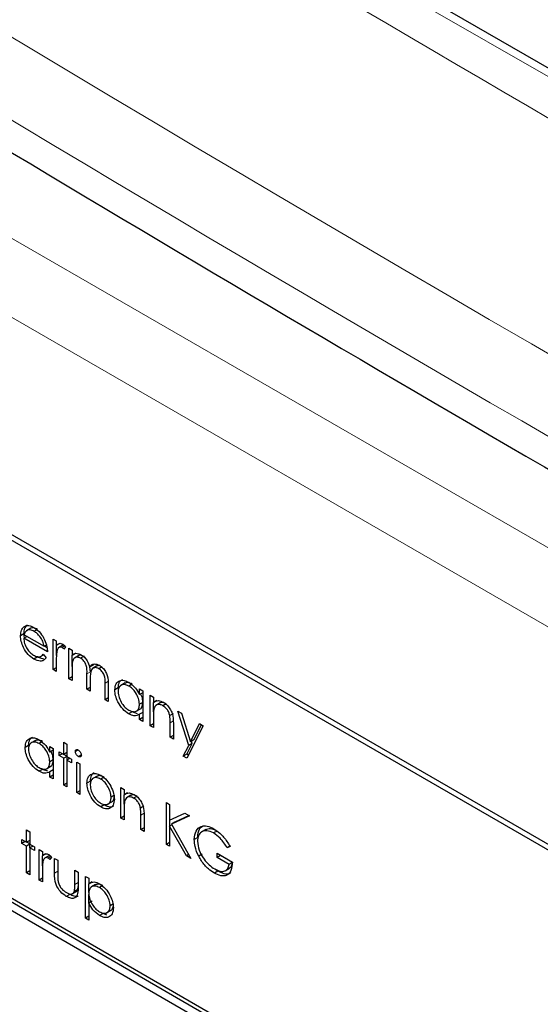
# Paper-space layout 'Blatt4' of a CAD drawing. Header units: millimetres. Extents: x 5 to 418, y 2 to 292.
# Tile 39 of 75: x 92 to 96, y 201 to 209. Entities that reach past the tile are written whole.
import ezdxf

# ---------------------------------------------------------------- set-up
doc = ezdxf.new("R2010")
doc.units = ezdxf.units.MM

psp = doc.layouts.new('Blatt4')

# ---------------------------------------------------------------- linework, layer by layer
at = {"color": 7, "linetype": 'Continuous', "lineweight": 18}
for p, q in [((110.431, 200.5513), (85.2879, 215.0661)), ((87.7596, 209.7451), (105.5885, 199.4527)), ((105.3056, 198.9628), (87.4767, 209.2552)), ((92.3867, 203.8677), (92.3584, 203.8514)), ((92.5364, 203.7898), (92.5081, 203.7735)), ((93.0737, 203.4615), (93.0454, 203.4452)), ((92.8319, 202.6983), (92.8036, 202.682)), ((92.1167, 202.22), (92.0898, 202.2044)), ((92.2855, 202.126), (92.2587, 202.1105))]:
    psp.add_line(p, q, dxfattribs=at)
at = {"color": 7, "linetype": 'Continuous', "lineweight": 25}
for p, q in [((110.5335, 200.5627), (85.3904, 215.0775)), ((103.533, 198.1898), (89.2494, 206.4355)), ((103.4925, 198.1664), (89.3504, 206.3305)), ((91.8631, 204.2515), (91.8348, 204.2351)), ((91.8934, 204.2264), (91.8581, 204.206)), ((91.8936, 204.2262), (91.8654, 204.2099)), ((91.95, 204.2174), (91.9217, 204.201)), ((91.8379, 204.1817), (91.8097, 204.1653)), ((91.8634, 204.1594), (91.8365, 204.1439)), ((92.0322, 204.0309), (91.8365, 204.1439)), ((91.8424, 204.1473), (91.8379, 204.1817)), ((91.8393, 204.1733), (92.0054, 204.0774)), ((92.0783, 204.1372), (92.1052, 204.1217)), ((92.0783, 203.8846), (92.0783, 204.1372)), ((92.0233, 204.0878), (92.0054, 204.0774)), ((92.0288, 204.0655), (92.0068, 204.0782)), ((92.1052, 204.1217), (92.1052, 204.0846)), ((92.1334, 204.1009), (92.1052, 204.0846)), ((92.1066, 204.0018), (92.1066, 204.0854)), ((92.1594, 204.0864), (92.124, 204.066)), ((92.1758, 204.0802), (92.1534, 204.0673)), ((92.1819, 204.0732), (92.1672, 204.0549)), ((92.2088, 204.0619), (92.2356, 204.0464)), ((92.2088, 203.8093), (92.2088, 204.0619)), ((92.2356, 204.0464), (92.2356, 204.0025)), ((91.948, 203.9881), (91.9197, 203.9718)), ((92.0009, 203.9709), (91.948, 203.9881)), ((91.9757, 203.9938), (92, 204.0077)), ((91.9969, 204.0114), (92.0207, 203.9832)), ((92.2639, 204.0188), (92.2356, 204.0025)), ((92.2371, 203.9109), (92.2371, 204.0033)), ((92.291, 204.0013), (92.2556, 203.9809)), ((92.3347, 203.9953), (92.3064, 203.979)), ((92.1052, 203.9002), (92.0783, 203.8846)), ((92.1052, 203.8691), (92.0783, 203.8846)), ((92.1052, 203.954), (92.1052, 203.8691)), ((92.2356, 203.9001), (92.2356, 203.7938)), ((92.409, 203.9224), (92.3807, 203.9061)), ((92.3867, 203.8677), (92.3831, 203.9075)), ((92.4407, 203.9152), (92.4053, 203.8948)), ((92.409, 203.9224), (92.417, 203.9311)), ((92.4845, 203.9088), (92.4563, 203.8925)), ((92.2356, 203.8248), (92.2088, 203.8093)), ((92.2356, 203.7938), (92.2088, 203.8093)), ((92.3584, 203.7229), (92.3584, 203.8514)), ((92.3853, 203.8057), (92.3853, 203.7074)), ((92.3853, 203.7384), (92.3584, 203.7229)), ((92.3853, 203.7074), (92.3584, 203.7229)), ((92.5081, 203.6365), (92.5081, 203.7735)), ((92.535, 203.7578), (92.535, 203.621)), ((92.617, 203.7333), (92.5887, 203.717)), ((92.6729, 203.7749), (92.6375, 203.7544)), ((92.7322, 203.7658), (92.704, 203.7495)), ((92.7921, 203.6784), (92.7921, 203.7252)), ((92.7921, 203.7252), (92.819, 203.7097)), ((92.535, 203.652), (92.5081, 203.6365)), ((92.819, 203.6939), (92.7921, 203.6784)), ((92.819, 203.7097), (92.819, 203.4571)), ((92.8804, 203.6742), (92.9072, 203.6587)), ((92.8804, 203.4216), (92.8804, 203.6742)), ((92.9072, 203.6587), (92.9072, 203.6131)), ((92.535, 203.621), (92.5081, 203.6365)), ((92.7646, 203.5408), (92.8, 203.5612)), ((92.819, 203.6138), (92.7921, 203.5983)), ((92.9355, 203.6295), (92.9072, 203.6131)), ((92.9087, 203.5362), (92.9087, 203.614)), ((92.9632, 203.6097), (92.9279, 203.5893)), ((93.0141, 203.6031), (92.9858, 203.5868)), ((92.731, 203.536), (92.7028, 203.5197)), ((92.775, 203.5198), (92.731, 203.536)), ((92.819, 203.5318), (92.7921, 203.5163)), ((92.7921, 203.4726), (92.7921, 203.5163)), ((92.819, 203.4881), (92.7921, 203.4726)), ((92.9072, 203.4974), (92.9072, 203.4061)), ((93.0705, 203.5208), (93.0422, 203.5045)), ((93.1106, 203.5413), (93.1396, 203.5246)), ((93.1991, 203.2592), (93.1106, 203.5413)), ((93.1396, 203.5246), (93.2137, 203.2883)), ((92.819, 203.4571), (92.7921, 203.4726)), ((92.9072, 203.4371), (92.8804, 203.4216)), ((92.9072, 203.4061), (92.8804, 203.4216)), ((93.0454, 203.3263), (93.0454, 203.4452)), ((93.0723, 203.4398), (93.0723, 203.3108)), ((93.3179, 203.4217), (93.1836, 203.1535)), ((93.2137, 203.2883), (93.2889, 203.4384)), ((93.2419, 203.3047), (93.3044, 203.4294)), ((93.2889, 203.4384), (93.3179, 203.4217)), ((93.0723, 203.3419), (93.0454, 203.3263)), ((93.0723, 203.3108), (93.0454, 203.3263)), ((91.8763, 203.2582), (91.848, 203.2418)), ((91.9322, 203.2997), (91.8968, 203.2793)), ((91.9916, 203.2907), (91.9633, 203.2743)), ((92.0514, 203.2033), (92.0514, 203.25)), ((92.0514, 203.25), (92.0783, 203.2345)), ((92.0783, 203.2345), (92.0783, 202.9819)), ((92.1666, 203.2855), (92.1934, 203.27)), ((92.1666, 203.1836), (92.1666, 203.2855)), ((92.1934, 203.27), (92.1934, 203.1681)), ((93.1545, 203.1703), (93.1991, 203.2592)), ((93.1828, 203.1866), (93.2274, 203.2755)), ((93.2274, 203.2755), (93.1991, 203.2592)), ((93.2419, 203.3047), (93.2137, 203.2883)), ((93.2274, 203.2755), (93.2219, 203.2931)), ((95.8539, 199.5832), (89.6314, 203.1754)), ((95.8822, 199.5995), (89.6597, 203.1917)), ((92.0783, 203.2188), (92.0514, 203.2033)), ((92.1282, 203.2057), (92.1666, 203.1836)), ((92.1282, 203.1747), (92.1282, 203.2057)), ((92.1551, 203.1902), (92.1282, 203.1747)), ((92.1666, 203.1525), (92.1282, 203.1747)), ((92.1934, 203.1991), (92.1666, 203.1836)), ((92.1934, 203.1681), (92.1666, 203.1525)), ((92.1666, 202.931), (92.1666, 203.1525)), ((92.1934, 203.1697), (92.168, 203.1844)), ((92.1934, 203.1681), (92.2318, 203.1459)), ((92.2203, 203.1525), (92.1934, 203.137)), ((92.1948, 203.1379), (92.1948, 203.1672)), ((92.2854, 203.221), (92.2625, 203.2078)), ((92.3121, 203.1813), (92.2873, 203.167)), ((93.1828, 203.1866), (93.1545, 203.1703)), ((93.1836, 203.1535), (93.1545, 203.1703)), ((93.1962, 203.1789), (93.1828, 203.1866)), ((89.6314, 203.1101), (95.8539, 199.5179)), ((92.024, 203.0657), (92.0593, 203.0861)), ((92.0783, 203.1387), (92.0514, 203.1232)), ((92.1934, 203.137), (92.1934, 202.9154)), ((92.2318, 203.1149), (92.1934, 203.137)), ((92.2318, 203.1459), (92.2318, 203.1149)), ((92.274, 203.1215), (92.3009, 203.106)), ((92.274, 202.8689), (92.274, 203.1215)), ((92.3009, 203.106), (92.3009, 202.8534)), ((91.9904, 203.0609), (91.9621, 203.0446)), ((92.0343, 203.0447), (91.9904, 203.0609)), ((92.0783, 203.0566), (92.0514, 203.0411)), ((92.0514, 202.9974), (92.0514, 203.0411)), ((92.0783, 203.0129), (92.0514, 202.9974)), ((92.0783, 202.9819), (92.0514, 202.9974)), ((92.4428, 203.0051), (92.4074, 202.9847)), ((92.4999, 202.9972), (92.4717, 202.9808)), ((92.1934, 202.9465), (92.1666, 202.931)), ((92.1934, 202.9154), (92.1666, 202.931)), ((92.3867, 202.9621), (92.3584, 202.9458)), ((92.6386, 202.9111), (92.6655, 202.8956)), ((92.6386, 202.6585), (92.6386, 202.9111)), ((92.3009, 202.8844), (92.274, 202.8689)), ((92.3009, 202.8534), (92.274, 202.8689)), ((92.5863, 202.8467), (92.558, 202.8304)), ((92.6655, 202.8956), (92.6655, 202.85)), ((92.6937, 202.8663), (92.6655, 202.85)), ((92.6669, 202.773), (92.6669, 202.8508)), ((92.7214, 202.8465), (92.6861, 202.8261)), ((92.7723, 202.8399), (92.744, 202.8236)), ((92.5001, 202.7667), (92.4718, 202.7503)), ((92.5294, 202.7722), (92.5648, 202.7926)), ((92.8287, 202.7576), (92.8004, 202.7413)), ((93.0147, 202.787), (93.0416, 202.7715)), ((93.0147, 202.4413), (93.0147, 202.787)), ((93.0416, 202.7715), (93.0416, 202.6399)), ((92.6655, 202.674), (92.6386, 202.6585)), ((92.6655, 202.7343), (92.6655, 202.6429)), ((92.8036, 202.5632), (92.8036, 202.682)), ((92.8305, 202.6767), (92.8305, 202.5477)), ((93.0416, 202.6399), (93.1663, 202.6995)), ((93.2047, 202.6773), (93.0576, 202.6071)), ((93.202, 202.6789), (93.0859, 202.6235)), ((93.1663, 202.6995), (93.2047, 202.6773)), ((92.6655, 202.6429), (92.6386, 202.6585)), ((93.0598, 202.6032), (93.0416, 202.5926)), ((93.0416, 202.5926), (93.0416, 202.4258)), ((93.1804, 202.3457), (93.0416, 202.5926)), ((93.043, 202.5935), (93.043, 202.6405)), ((93.0859, 202.6235), (93.0576, 202.6071)), ((93.0576, 202.6071), (93.2162, 202.325)), ((91.8595, 202.56), (91.8864, 202.5445)), ((91.8595, 202.4581), (91.8595, 202.56)), ((91.8864, 202.5445), (91.8864, 202.4426)), ((92.8305, 202.5787), (92.8036, 202.5632)), ((92.8305, 202.5477), (92.8036, 202.5632)), ((93.3401, 202.5641), (93.3047, 202.5437)), ((93.4333, 202.5514), (93.4051, 202.5351)), ((91.8212, 202.4802), (91.8595, 202.4581)), ((91.8212, 202.4492), (91.8212, 202.4802)), ((91.848, 202.4647), (91.8212, 202.4492)), ((91.8595, 202.427), (91.8212, 202.4492)), ((91.8864, 202.4736), (91.8595, 202.4581)), ((91.8864, 202.4426), (91.8595, 202.427)), ((91.8595, 202.2055), (91.8595, 202.427)), ((91.8864, 202.4442), (91.861, 202.4589)), ((91.8864, 202.4426), (91.9248, 202.4204)), ((91.9133, 202.427), (91.8864, 202.4115)), ((91.8878, 202.4124), (91.8878, 202.4417)), ((91.9248, 202.4204), (91.9248, 202.3894)), ((93.0416, 202.4568), (93.0147, 202.4413)), ((93.0416, 202.4258), (93.0147, 202.4413)), ((93.2732, 202.4977), (93.245, 202.4814)), ((93.5457, 202.4289), (93.5174, 202.4126)), ((93.5405, 202.4245), (93.5174, 202.4126)), ((91.8864, 202.4115), (91.8864, 202.19)), ((91.9248, 202.3894), (91.8864, 202.4115)), ((91.9632, 202.3983), (91.99, 202.3827)), ((91.9632, 202.1456), (91.9632, 202.3983)), ((91.99, 202.3827), (91.99, 202.3456)), ((92.0183, 202.3619), (91.99, 202.3456)), ((91.9914, 202.2628), (91.9914, 202.3464)), ((92.0442, 202.3474), (92.0089, 202.327)), ((92.0607, 202.3412), (92.0383, 202.3283)), ((93.1986, 202.3562), (93.1804, 202.3457)), ((93.2162, 202.325), (93.1804, 202.3457)), ((93.3099, 202.3601), (93.2817, 202.3437)), ((93.433, 202.3683), (93.5597, 202.2951)), ((93.433, 202.3328), (93.433, 202.3683)), ((93.4613, 202.3491), (93.433, 202.3328)), ((93.4613, 202.3491), (93.4613, 202.3519)), ((93.5611, 202.2915), (93.4613, 202.3491)), ((92.0668, 202.3342), (92.052, 202.3159)), ((92.0898, 202.3251), (92.1167, 202.3096)), ((92.0898, 202.2044), (92.0898, 202.3251)), ((92.1167, 202.3096), (92.1167, 202.1925)), ((93.5328, 202.2752), (93.433, 202.3328)), ((93.5588, 202.2902), (93.5328, 202.2752)), ((91.8864, 202.221), (91.8595, 202.2055)), ((91.8864, 202.19), (91.8595, 202.2055)), ((91.99, 202.215), (91.99, 202.1301)), ((92.2587, 202.2277), (92.2855, 202.2122)), ((92.2587, 202.1105), (92.2587, 202.2277)), ((92.2855, 202.2122), (92.2855, 202.0892)), ((92.3469, 202.1767), (92.3738, 202.1612)), ((92.3469, 201.831), (92.3469, 202.1767)), ((93.4396, 202.2198), (93.4114, 202.2035)), ((93.4396, 202.2198), (93.4162, 202.2366)), ((93.5008, 202.2234), (93.5362, 202.2438)), ((91.99, 202.1612), (91.9632, 202.1456)), ((91.99, 202.1301), (91.9632, 202.1456)), ((92.3738, 202.1612), (92.3738, 202.1145)), ((92.4021, 202.1308), (92.3738, 202.1145)), ((92.3752, 202.0437), (92.3752, 202.1153)), ((92.4304, 202.1092), (92.3951, 202.0888)), ((92.4902, 202.1), (92.4619, 202.0837)), ((92.2161, 202.0278), (92.1878, 202.0115)), ((92.2371, 202.0326), (92.2724, 202.053)), ((92.2825, 202.0678), (92.2542, 202.0515)), ((92.2825, 202.0678), (92.2855, 202.0922)), ((92.3752, 201.9552), (92.3752, 202.0258)), ((92.4021, 201.9707), (92.3738, 201.9544)), ((92.3738, 201.9544), (92.3738, 201.8155)), ((92.5786, 201.9497), (92.5503, 201.9333)), ((92.4913, 201.869), (92.463, 201.8526)), ((92.5231, 201.8566), (92.4913, 201.869)), ((92.5209, 201.8756), (92.5562, 201.896)), ((92.3738, 201.8465), (92.3469, 201.831)), ((92.3738, 201.8155), (92.3469, 201.831))]:
    psp.add_line(p, q, dxfattribs=at)
at = {"color": 7, "linetype": 'Continuous', "lineweight": 18}
for centre, major_axis, ratio, start_param, end_param in [((365.4312, 366.6879), (379.9846, 5.8274), 0.587244, 3.834585, 4.001386), ((365.4312, 355.2005), (379.9866, -5.634), 0.567146, 3.873355, 3.997444), ((365.4164, 367.659), (378.7845, 5.8277), 0.587275, 3.871004, 3.964908)]:
    psp.add_ellipse(centre, major_axis=major_axis, ratio=ratio, start_param=start_param, end_param=end_param, dxfattribs=at)
at = {"color": 7, "linetype": 'Continuous', "lineweight": 25}
for points, knots in [([(80.7494, 215.0294), (81.5576, 214.5051), (83.9014, 212.9848), (87.8525, 210.5044), (92.6317, 207.6048), (97.5029, 204.7552), (102.4626, 201.9553), (107.5106, 199.2071), (111.3984, 197.1627), (113.6013, 196.0337), (114.0739, 195.7914)], [0, 0, 0, 0, 0.0774167, 0.2244859, 0.3715556, 0.5186246, 0.6656928, 0.8127599, 0.959826, 1, 1, 1, 1]), ([(91.8097, 204.1653), (91.811, 204.1817), (91.8134, 204.211), (91.8283, 204.2278), (91.8348, 204.2351)], [0, 0, 0, 0, 0.559427, 1, 1, 1, 1]), ([(91.8348, 204.2351), (91.8483, 204.2426), (91.8723, 204.2561), (91.9056, 204.24), (91.9203, 204.2329)], [0, 0, 0, 0, 0.558577, 1, 1, 1, 1]), ([(91.8379, 204.1817), (91.8393, 204.1981), (91.8416, 204.2274), (91.8566, 204.2441), (91.8631, 204.2515)], [0, 0, 0, 0, 0.559427, 1, 1, 1, 1]), ([(91.8654, 204.2099), (91.8588, 204.2051), (91.8471, 204.1966), (91.8417, 204.1804), (91.8393, 204.1733)], [0, 0, 0, 0, 0.558795, 1, 1, 1, 1]), ([(91.9217, 204.201), (91.9101, 204.2066), (91.8894, 204.2165), (91.8727, 204.2119), (91.8654, 204.2099)], [0, 0, 0, 0, 0.5594582, 1, 1, 1, 1]), ([(91.95, 204.2174), (91.9384, 204.2229), (91.9177, 204.2328), (91.901, 204.2282), (91.8936, 204.2262)], [0, 0, 0, 0, 0.5594582, 1, 1, 1, 1]), ([(91.9203, 204.2329), (91.9398, 204.219), (91.9746, 204.1943), (91.9981, 204.1513), (92.0084, 204.1323)], [0, 0, 0, 0, 0.558919, 1, 1, 1, 1]), ([(91.9197, 203.9718), (91.903, 203.9831), (91.8698, 204.0057), (91.834, 204.0633), (91.8132, 204.1184), (91.8108, 204.1497), (91.8097, 204.1653)], [0, 0, 0, 0, 0.2798853, 0.5588589, 0.779462, 1, 1, 1, 1]), ([(91.8365, 204.1439), (91.8379, 204.1294), (91.8406, 204.1005), (91.8618, 204.0573), (91.8884, 204.0235), (91.907, 204.011), (91.9163, 204.0047)], [0, 0, 0, 0, 0.279963, 0.559359, 0.779526, 1, 1, 1, 1]), ([(92.0054, 204.0774), (92.0021, 204.0913), (91.9955, 204.1189), (91.9726, 204.1562), (91.9471, 204.1841), (91.9302, 204.1954), (91.9217, 204.201)], [0, 0, 0, 0, 0.280138, 0.559194, 0.779598, 1, 1, 1, 1]), ([(92.0084, 204.1323), (92.0162, 204.1126), (92.0302, 204.0774), (92.0316, 204.0451), (92.0322, 204.0309)], [0, 0, 0, 0, 0.558897, 1, 1, 1, 1]), ([(92.1052, 204.0846), (92.1127, 204.0921), (92.1232, 204.1026), (92.1437, 204.1024), (92.1536, 204.0977), (92.1585, 204.0954)], [0, 0, 0, 0, 0.558788, 0.779481, 1, 1, 1, 1]), ([(92.1534, 204.0673), (92.1471, 204.0693), (92.1344, 204.0735), (92.1181, 204.0625), (92.1131, 204.0473), (92.11, 204.038)], [0, 0, 0, 0, 0.278336, 0.558768, 1, 1, 1, 1]), ([(92.1672, 204.0549), (92.1647, 204.0576), (92.1603, 204.0625), (92.1555, 204.0658), (92.1534, 204.0673)], [0, 0, 0, 0, 0.560396, 1, 1, 1, 1]), ([(92.1703, 204.0859), (92.168, 204.0866), (92.1623, 204.0884), (92.1586, 204.0851), (92.1565, 204.0832)], [0, 0, 0, 0, 0.4111618, 1, 1, 1, 1]), ([(92.1585, 204.0954), (92.1632, 204.092), (92.1715, 204.0861), (92.1787, 204.0772), (92.1819, 204.0732)], [0, 0, 0, 0, 0.559243, 1, 1, 1, 1]), ([(91.9163, 204.0047), (91.9274, 203.9996), (91.9455, 203.9912), (91.9687, 203.9905), (91.9847, 203.9981), (91.9928, 204.007), (91.9969, 204.0114)], [0, 0, 0, 0, 0.339465, 0.559626, 0.779498, 1, 1, 1, 1]), ([(92.0207, 203.9832), (92.0146, 203.9753), (92.0024, 203.9595), (91.968, 203.95), (91.938, 203.9635), (91.9197, 203.9718)], [0, 0, 0, 0, 0.280919, 0.561407, 1, 1, 1, 1]), ([(92.11, 204.038), (92.1082, 204.0229), (92.105, 203.9959), (92.1051, 203.9668), (92.1052, 203.954)], [0, 0, 0, 0, 0.559636, 1, 1, 1, 1]), ([(92.2356, 204.0025), (92.2405, 204.0073), (92.2491, 204.0158), (92.2608, 204.0191), (92.266, 204.0205)], [0, 0, 0, 0, 0.5601482, 1, 1, 1, 1]), ([(92.3064, 203.979), (92.2976, 203.9828), (92.2799, 203.9904), (92.2577, 203.9848), (92.2361, 203.9595), (92.2358, 203.9246), (92.2356, 203.9001)], [0, 0, 0, 0, 0.186544, 0.37335, 0.56013, 1, 1, 1, 1]), ([(92.266, 204.0205), (92.2741, 204.02), (92.2885, 204.019), (92.3042, 204.0109), (92.3111, 204.0073)], [0, 0, 0, 0, 0.559743, 1, 1, 1, 1]), ([(92.3204, 204.0001), (92.3165, 204.0017), (92.3039, 204.0067), (92.2942, 204.0023), (92.2875, 203.9992)], [0, 0, 0, 0, 0.309221, 1, 1, 1, 1]), ([(92.3584, 203.8514), (92.3593, 203.8736), (92.3603, 203.9014), (92.3453, 203.9385), (92.3304, 203.9615), (92.316, 203.972), (92.3064, 203.979)], [0, 0, 0, 0, 0.500537, 0.625897, 0.751368, 1, 1, 1, 1]), ([(92.3111, 204.0073), (92.3198, 204.0012), (92.3373, 203.9891), (92.3659, 203.954), (92.3751, 203.9243), (92.3807, 203.9061)], [0, 0, 0, 0, 0.280809, 0.561507, 1, 1, 1, 1]), ([(92.3807, 203.9061), (92.3857, 203.9125), (92.3956, 203.9252), (92.4219, 203.936), (92.4461, 203.9266), (92.4609, 203.9208)], [0, 0, 0, 0, 0.281263, 0.562094, 1, 1, 1, 1]), ([(92.4563, 203.8925), (92.45, 203.8955), (92.4376, 203.9016), (92.4205, 203.902), (92.406, 203.8966), (92.3849, 203.8726), (92.3851, 203.8354), (92.3853, 203.8057)], [0, 0, 0, 0, 0.125317, 0.250662, 0.376086, 0.501515, 1, 1, 1, 1]), ([(92.4669, 203.9161), (92.4667, 203.9162), (92.4603, 203.9189), (92.4496, 203.9184), (92.4412, 203.9145), (92.4374, 203.9127)], [0, 0, 0, 0, 0.023662, 0.556677, 1, 1, 1, 1]), ([(92.5081, 203.7735), (92.5087, 203.7946), (92.5095, 203.8211), (92.4934, 203.8557), (92.4788, 203.8766), (92.4653, 203.8861), (92.4563, 203.8925)], [0, 0, 0, 0, 0.499445, 0.624933, 0.750561, 1, 1, 1, 1]), ([(92.4609, 203.9208), (92.47, 203.9146), (92.4881, 203.9022), (92.5118, 203.871), (92.5343, 203.8194), (92.5347, 203.7832), (92.535, 203.7578)], [0, 0, 0, 0, 0.186885, 0.373579, 0.560268, 1, 1, 1, 1]), ([(92.617, 203.7333), (92.6187, 203.7521), (92.6216, 203.7848), (92.6423, 203.7974), (92.6511, 203.8028)], [0, 0, 0, 0, 0.573159, 1, 1, 1, 1]), ([(92.5887, 203.717), (92.5908, 203.7351), (92.595, 203.7715), (92.6266, 203.7953), (92.6641, 203.7996), (92.6904, 203.787), (92.7036, 203.7807)], [0, 0, 0, 0, 0.279413, 0.559191, 0.779548, 1, 1, 1, 1]), ([(92.704, 203.7495), (92.6911, 203.7551), (92.6655, 203.7665), (92.6364, 203.757), (92.6189, 203.7341), (92.6167, 203.7121), (92.6156, 203.7011)], [0, 0, 0, 0, 0.279767, 0.559291, 0.779719, 1, 1, 1, 1]), ([(92.7322, 203.7658), (92.7192, 203.7719), (92.6955, 203.783), (92.678, 203.7748), (92.6701, 203.7712)], [0, 0, 0, 0, 0.551084, 1, 1, 1, 1]), ([(92.7036, 203.7807), (92.7233, 203.7667), (92.7587, 203.7417), (92.7819, 203.6978), (92.7921, 203.6784)], [0, 0, 0, 0, 0.559062, 1, 1, 1, 1]), ([(92.7921, 203.5983), (92.7907, 203.6141), (92.7878, 203.6457), (92.7636, 203.6926), (92.7345, 203.7291), (92.7141, 203.7427), (92.704, 203.7495)], [0, 0, 0, 0, 0.27966, 0.55921, 0.779487, 1, 1, 1, 1]), ([(92.7028, 203.5197), (92.686, 203.5317), (92.6523, 203.5557), (92.6151, 203.6129), (92.5921, 203.6692), (92.5898, 203.7011), (92.5887, 203.717)], [0, 0, 0, 0, 0.279573, 0.559333, 0.779589, 1, 1, 1, 1]), ([(92.6156, 203.7011), (92.6174, 203.6853), (92.621, 203.6537), (92.6446, 203.6072), (92.6735, 203.571), (92.6937, 203.5571), (92.7037, 203.5502)], [0, 0, 0, 0, 0.279429, 0.559146, 0.77957, 1, 1, 1, 1]), ([(92.8204, 203.6146), (92.8196, 203.6306), (92.8184, 203.6535), (92.8058, 203.6769), (92.8019, 203.6841)], [0, 0, 0, 0, 0.692809, 1, 1, 1, 1]), ([(92.7037, 203.5502), (92.7165, 203.5446), (92.7422, 203.5333), (92.7721, 203.5414), (92.7895, 203.5648), (92.7912, 203.5871), (92.7921, 203.5983)], [0, 0, 0, 0, 0.279822, 0.559387, 0.779603, 1, 1, 1, 1]), ([(92.7958, 203.5606), (92.7974, 203.561), (92.8073, 203.563), (92.8173, 203.5821), (92.8194, 203.6038), (92.8204, 203.6146)], [0, 0, 0, 0, 0.0864613, 0.543043, 1, 1, 1, 1]), ([(92.9072, 203.6131), (92.92, 203.6217), (92.9428, 203.6369), (92.9759, 203.6218), (92.9905, 203.6151)], [0, 0, 0, 0, 0.559141, 1, 1, 1, 1]), ([(92.9114, 203.5628), (92.9099, 203.5511), (92.9072, 203.5302), (92.9072, 203.5074), (92.9072, 203.4974)], [0, 0, 0, 0, 0.559658, 1, 1, 1, 1]), ([(92.9858, 203.5868), (92.9763, 203.5911), (92.9573, 203.5998), (92.9351, 203.5949), (92.9189, 203.5829), (92.9139, 203.5695), (92.9114, 203.5628)], [0, 0, 0, 0, 0.279553, 0.559373, 0.779703, 1, 1, 1, 1]), ([(93.0141, 203.6031), (93.0047, 203.6073), (92.986, 203.6156), (92.9676, 203.6136), (92.9609, 203.6078), (92.96, 203.6071)], [0, 0, 0, 0, 0.4662605, 0.9329678, 1, 1, 1, 1]), ([(93.0422, 203.5045), (93.0401, 203.5138), (93.0358, 203.5323), (93.0163, 203.5656), (92.9974, 203.5788), (92.9858, 203.5868)], [0, 0, 0, 0, 0.281192, 0.561331, 1, 1, 1, 1]), ([(92.9905, 203.6151), (93.0003, 203.6084), (93.0199, 203.5951), (93.0456, 203.5621), (93.0718, 203.5066), (93.0721, 203.4674), (93.0723, 203.4398)], [0, 0, 0, 0, 0.187021, 0.37389, 0.56061, 1, 1, 1, 1]), ([(92.7921, 203.5163), (92.7779, 203.5089), (92.7526, 203.4957), (92.718, 203.5124), (92.7028, 203.5197)], [0, 0, 0, 0, 0.558763, 1, 1, 1, 1]), ([(93.0454, 203.4452), (93.0455, 203.4559), (93.0456, 203.4751), (93.0432, 203.4955), (93.0422, 203.5045)], [0, 0, 0, 0, 0.560255, 1, 1, 1, 1]), ([(91.848, 203.2418), (91.8501, 203.26), (91.8543, 203.2963), (91.886, 203.3202), (91.9234, 203.3245), (91.9497, 203.3119), (91.9629, 203.3056)], [0, 0, 0, 0, 0.279413, 0.559191, 0.779548, 1, 1, 1, 1]), ([(91.8763, 203.2582), (91.878, 203.2769), (91.8809, 203.3097), (91.9016, 203.3223), (91.9104, 203.3276)], [0, 0, 0, 0, 0.573159, 1, 1, 1, 1]), ([(91.9621, 203.0446), (91.9453, 203.0565), (91.9116, 203.0805), (91.8744, 203.1377), (91.8514, 203.1941), (91.8492, 203.2259), (91.848, 203.2418)], [0, 0, 0, 0, 0.2795734, 0.559333, 0.7795891, 1, 1, 1, 1]), ([(91.9633, 203.2743), (91.9505, 203.28), (91.9248, 203.2914), (91.8957, 203.2818), (91.8782, 203.2589), (91.876, 203.237), (91.8749, 203.226)], [0, 0, 0, 0, 0.279767, 0.559291, 0.779719, 1, 1, 1, 1]), ([(91.9916, 203.2907), (91.9785, 203.2968), (91.9548, 203.3079), (91.9373, 203.2997), (91.9294, 203.296)], [0, 0, 0, 0, 0.551084, 1, 1, 1, 1]), ([(91.9629, 203.3056), (91.9827, 203.2916), (92.018, 203.2666), (92.0412, 203.2227), (92.0514, 203.2033)], [0, 0, 0, 0, 0.559062, 1, 1, 1, 1]), ([(92.0514, 203.1232), (92.05, 203.139), (92.0471, 203.1706), (92.0229, 203.2175), (91.9938, 203.2539), (91.9735, 203.2675), (91.9633, 203.2743)], [0, 0, 0, 0, 0.27966, 0.55921, 0.779487, 1, 1, 1, 1]), ([(91.8749, 203.226), (91.8767, 203.2102), (91.8803, 203.1786), (91.9039, 203.132), (91.9328, 203.0959), (91.953, 203.082), (91.963, 203.075)], [0, 0, 0, 0, 0.279429, 0.559146, 0.77957, 1, 1, 1, 1]), ([(92.0797, 203.1395), (92.0789, 203.1554), (92.0778, 203.1784), (92.0651, 203.2017), (92.0612, 203.2089)], [0, 0, 0, 0, 0.692809, 1, 1, 1, 1]), ([(92.2625, 203.2078), (92.263, 203.2116), (92.264, 203.2192), (92.271, 203.2237), (92.279, 203.2243), (92.2846, 203.2216), (92.2873, 203.2202)], [0, 0, 0, 0, 0.279289, 0.558897, 0.779452, 1, 1, 1, 1]), ([(92.2873, 203.167), (92.2838, 203.1695), (92.2768, 203.1744), (92.2687, 203.186), (92.2634, 203.1977), (92.2628, 203.2044), (92.2625, 203.2078)], [0, 0, 0, 0, 0.279784, 0.559698, 0.779921, 1, 1, 1, 1]), ([(92.2873, 203.2202), (92.2909, 203.2177), (92.298, 203.2128), (92.3062, 203.2011), (92.3115, 203.1892), (92.3121, 203.1824), (92.3124, 203.179)], [0, 0, 0, 0, 0.279869, 0.559866, 0.779911, 1, 1, 1, 1]), ([(92.3124, 203.179), (92.3119, 203.1752), (92.3108, 203.1677), (92.3037, 203.1634), (92.2957, 203.1629), (92.2901, 203.1657), (92.2873, 203.167)], [0, 0, 0, 0, 0.27916, 0.558862, 0.779356, 1, 1, 1, 1]), ([(91.963, 203.075), (91.9759, 203.0694), (92.0015, 203.0582), (92.0314, 203.0663), (92.0488, 203.0897), (92.0506, 203.112), (92.0514, 203.1232)], [0, 0, 0, 0, 0.279822, 0.559387, 0.779603, 1, 1, 1, 1]), ([(92.0551, 203.0855), (92.0567, 203.0858), (92.0666, 203.0878), (92.0766, 203.1069), (92.0787, 203.1286), (92.0797, 203.1395)], [0, 0, 0, 0, 0.086461, 0.543043, 1, 1, 1, 1]), ([(92.0514, 203.0411), (92.0373, 203.0338), (92.0119, 203.0206), (91.9773, 203.0372), (91.9621, 203.0446)], [0, 0, 0, 0, 0.558763, 1, 1, 1, 1]), ([(92.3584, 202.9458), (92.36, 202.9635), (92.3629, 202.9951), (92.3806, 203.0111), (92.3884, 203.0181)], [0, 0, 0, 0, 0.559285, 1, 1, 1, 1]), ([(92.4717, 202.9808), (92.4589, 202.9864), (92.4333, 202.9976), (92.4053, 202.9862), (92.3879, 202.9634), (92.3862, 202.9412), (92.3853, 202.9301)], [0, 0, 0, 0, 0.2794842, 0.5592561, 0.7795472, 1, 1, 1, 1]), ([(92.3867, 202.9621), (92.3883, 202.9798), (92.3911, 203.0115), (92.4089, 203.0274), (92.4167, 203.0344)], [0, 0, 0, 0, 0.559285, 1, 1, 1, 1]), ([(92.3884, 203.0181), (92.4019, 203.0238), (92.4261, 203.0341), (92.4578, 203.0186), (92.4718, 203.0118)], [0, 0, 0, 0, 0.55888, 1, 1, 1, 1]), ([(92.4999, 202.9972), (92.4869, 203.0032), (92.4639, 203.0139), (92.4473, 203.0051), (92.4401, 203.0013)], [0, 0, 0, 0, 0.5643768, 1, 1, 1, 1]), ([(92.4718, 203.0118), (92.4895, 202.9994), (92.5213, 202.9773), (92.5446, 202.939), (92.5549, 202.9222)], [0, 0, 0, 0, 0.559182, 1, 1, 1, 1]), ([(92.4718, 202.7503), (92.455, 202.762), (92.4215, 202.7852), (92.3846, 202.8424), (92.3621, 202.8983), (92.3597, 202.93), (92.3584, 202.9458)], [0, 0, 0, 0, 0.279776, 0.559179, 0.779592, 1, 1, 1, 1]), ([(92.3853, 202.9301), (92.3869, 202.9146), (92.3901, 202.8835), (92.413, 202.8372), (92.4418, 202.8017), (92.4617, 202.7882), (92.4717, 202.7814)], [0, 0, 0, 0, 0.279618, 0.559167, 0.779512, 1, 1, 1, 1]), ([(92.558, 202.8304), (92.5565, 202.846), (92.5536, 202.8773), (92.53, 202.9234), (92.5018, 202.9603), (92.4817, 202.974), (92.4717, 202.9808)], [0, 0, 0, 0, 0.2795862, 0.5593981, 0.7796526, 1, 1, 1, 1]), ([(92.5549, 202.9222), (92.5646, 202.9016), (92.5818, 202.8647), (92.5839, 202.8303), (92.5849, 202.8151)], [0, 0, 0, 0, 0.559216, 1, 1, 1, 1]), ([(92.4717, 202.7814), (92.4843, 202.7758), (92.5097, 202.7645), (92.5384, 202.7743), (92.5551, 202.7976), (92.557, 202.8195), (92.558, 202.8304)], [0, 0, 0, 0, 0.279745, 0.559113, 0.779606, 1, 1, 1, 1]), ([(92.5603, 202.7925), (92.5625, 202.793), (92.5728, 202.7954), (92.583, 202.8147), (92.5852, 202.8361), (92.5863, 202.8467)], [0, 0, 0, 0, 0.119123, 0.559661, 1, 1, 1, 1]), ([(92.6655, 202.85), (92.6782, 202.8585), (92.7011, 202.8737), (92.7341, 202.8586), (92.7487, 202.8519)], [0, 0, 0, 0, 0.559141, 1, 1, 1, 1]), ([(92.744, 202.8236), (92.7345, 202.8279), (92.7156, 202.8366), (92.6933, 202.8317), (92.6771, 202.8197), (92.6721, 202.8064), (92.6696, 202.7997)], [0, 0, 0, 0, 0.279553, 0.559373, 0.779703, 1, 1, 1, 1]), ([(92.7723, 202.8399), (92.7629, 202.8441), (92.7442, 202.8525), (92.7259, 202.8504), (92.7191, 202.8447), (92.7183, 202.8439)], [0, 0, 0, 0, 0.4662605, 0.9329678, 1, 1, 1, 1]), ([(92.7487, 202.8519), (92.7585, 202.8453), (92.7781, 202.832), (92.8039, 202.7989), (92.83, 202.7435), (92.8303, 202.7042), (92.8305, 202.6767)], [0, 0, 0, 0, 0.187021, 0.37389, 0.56061, 1, 1, 1, 1]), ([(92.5849, 202.8151), (92.5828, 202.7971), (92.5787, 202.761), (92.5485, 202.7353), (92.5111, 202.7311), (92.4849, 202.7439), (92.4718, 202.7503)], [0, 0, 0, 0, 0.279521, 0.559381, 0.779507, 1, 1, 1, 1]), ([(92.5778, 202.7588), (92.5761, 202.7571), (92.5668, 202.7475), (92.5387, 202.7484), (92.513, 202.7606), (92.5001, 202.7667)], [0, 0, 0, 0, 0.100871, 0.55006, 1, 1, 1, 1]), ([(92.6696, 202.7997), (92.6681, 202.788), (92.6654, 202.767), (92.6655, 202.7443), (92.6655, 202.7343)], [0, 0, 0, 0, 0.559658, 1, 1, 1, 1]), ([(92.8004, 202.7413), (92.7983, 202.7506), (92.794, 202.7691), (92.7746, 202.8025), (92.7556, 202.8156), (92.744, 202.8236)], [0, 0, 0, 0, 0.281192, 0.561331, 1, 1, 1, 1]), ([(92.8036, 202.682), (92.8037, 202.6928), (92.8038, 202.712), (92.8015, 202.7324), (92.8004, 202.7413)], [0, 0, 0, 0, 0.560255, 1, 1, 1, 1]), ([(93.245, 202.4814), (93.2479, 202.5068), (93.2538, 202.5575), (93.2969, 202.5934), (93.3506, 202.5968), (93.3875, 202.5789), (93.406, 202.57)], [0, 0, 0, 0, 0.27959, 0.559072, 0.779411, 1, 1, 1, 1]), ([(93.2732, 202.4977), (93.2756, 202.524), (93.2798, 202.5703), (93.3087, 202.5889), (93.3212, 202.5969)], [0, 0, 0, 0, 0.5674801, 1, 1, 1, 1]), ([(93.4051, 202.5351), (93.3861, 202.5433), (93.3483, 202.5599), (93.3041, 202.5485), (93.2769, 202.516), (93.2735, 202.4835), (93.2718, 202.4673)], [0, 0, 0, 0, 0.279847, 0.559555, 0.779847, 1, 1, 1, 1]), ([(93.4333, 202.5514), (93.4141, 202.5602), (93.3779, 202.5768), (93.3502, 202.5657), (93.3373, 202.5604)], [0, 0, 0, 0, 0.5307868, 1, 1, 1, 1]), ([(93.5174, 202.4126), (93.4989, 202.4408), (93.4659, 202.4913), (93.4236, 202.5217), (93.4051, 202.5351)], [0, 0, 0, 0, 0.5598397, 1, 1, 1, 1]), ([(93.406, 202.57), (93.4231, 202.5587), (93.4513, 202.5399), (93.4879, 202.5015), (93.5161, 202.4646), (93.5323, 202.4379), (93.5405, 202.4245)], [0, 0, 0, 0, 0.339527, 0.559586, 0.779731, 1, 1, 1, 1]), ([(93.2817, 202.3437), (93.2698, 202.3703), (93.2487, 202.4178), (93.2461, 202.4619), (93.245, 202.4814)], [0, 0, 0, 0, 0.5593165, 1, 1, 1, 1]), ([(93.2718, 202.4673), (93.2749, 202.4426), (93.281, 202.3934), (93.3207, 202.3221), (93.3669, 202.2689), (93.3981, 202.248), (93.4137, 202.2376)], [0, 0, 0, 0, 0.279061, 0.558584, 0.779236, 1, 1, 1, 1]), ([(91.99, 202.3456), (91.9975, 202.3531), (92.008, 202.3636), (92.0286, 202.3634), (92.0385, 202.3587), (92.0434, 202.3564)], [0, 0, 0, 0, 0.558788, 0.779481, 1, 1, 1, 1]), ([(92.0552, 202.3469), (92.0528, 202.3476), (92.0471, 202.3494), (92.0435, 202.3461), (92.0413, 202.3442)], [0, 0, 0, 0, 0.411162, 1, 1, 1, 1]), ([(92.0434, 202.3564), (92.048, 202.353), (92.0563, 202.3471), (92.0636, 202.3382), (92.0668, 202.3342)], [0, 0, 0, 0, 0.5592431, 1, 1, 1, 1]), ([(93.4114, 202.2035), (93.3947, 202.2142), (93.3673, 202.2319), (93.3314, 202.2682), (93.3038, 202.3038), (93.289, 202.3304), (93.2817, 202.3437)], [0, 0, 0, 0, 0.339789, 0.559872, 0.779908, 1, 1, 1, 1]), ([(91.9948, 202.299), (91.9931, 202.2839), (91.9899, 202.2569), (91.99, 202.2278), (91.99, 202.215)], [0, 0, 0, 0, 0.559636, 1, 1, 1, 1]), ([(92.0383, 202.3283), (92.032, 202.3303), (92.0193, 202.3345), (92.003, 202.3235), (91.9979, 202.3083), (91.9948, 202.299)], [0, 0, 0, 0, 0.278336, 0.558768, 1, 1, 1, 1]), ([(92.052, 202.3159), (92.0496, 202.3186), (92.0452, 202.3235), (92.0404, 202.3268), (92.0383, 202.3283)], [0, 0, 0, 0, 0.560396, 1, 1, 1, 1]), ([(93.5597, 202.2951), (93.5578, 202.2701), (93.5541, 202.2202), (93.5163, 202.1804), (93.4645, 202.177), (93.4291, 202.1946), (93.4114, 202.2035)], [0, 0, 0, 0, 0.280351, 0.559367, 0.779371, 1, 1, 1, 1]), ([(93.4137, 202.2376), (93.4291, 202.23), (93.46, 202.215), (93.4979, 202.2188), (93.5242, 202.2391), (93.5299, 202.2632), (93.5328, 202.2752)], [0, 0, 0, 0, 0.280254, 0.559912, 0.779941, 1, 1, 1, 1]), ([(93.5318, 202.243), (93.5387, 202.2471), (93.5512, 202.2546), (93.5553, 202.272), (93.5571, 202.2799)], [0, 0, 0, 0, 0.551016, 1, 1, 1, 1]), ([(92.1878, 202.0115), (92.1712, 202.0226), (92.138, 202.0448), (92.0915, 202.1222), (92.0905, 202.1732), (92.0898, 202.2044)], [0, 0, 0, 0, 0.28097, 0.559785, 1, 1, 1, 1]), ([(92.1167, 202.1925), (92.1166, 202.1814), (92.1166, 202.1616), (92.1196, 202.1403), (92.1209, 202.1309)], [0, 0, 0, 0, 0.560377, 1, 1, 1, 1]), ([(93.544, 202.2072), (93.5421, 202.205), (93.5305, 202.1913), (93.4917, 202.1949), (93.457, 202.2115), (93.4396, 202.2198)], [0, 0, 0, 0, 0.089239, 0.543973, 1, 1, 1, 1]), ([(92.1209, 202.1309), (92.1242, 202.1206), (92.1308, 202.0998), (92.1549, 202.0657), (92.1755, 202.0512), (92.1881, 202.0424)], [0, 0, 0, 0, 0.280117, 0.560544, 1, 1, 1, 1]), ([(92.2542, 202.0515), (92.2559, 202.062), (92.2588, 202.0807), (92.2587, 202.1014), (92.2587, 202.1105)], [0, 0, 0, 0, 0.559371, 1, 1, 1, 1]), ([(92.3738, 202.1145), (92.3874, 202.1232), (92.4118, 202.1388), (92.4468, 202.122), (92.4622, 202.1146)], [0, 0, 0, 0, 0.5584178, 1, 1, 1, 1]), ([(92.4619, 202.0837), (92.449, 202.0896), (92.4231, 202.1014), (92.3939, 202.0913), (92.3763, 202.0681), (92.3746, 202.0456), (92.3738, 202.0343)], [0, 0, 0, 0, 0.279747, 0.559315, 0.779515, 1, 1, 1, 1]), ([(92.4902, 202.1), (92.477, 202.1064), (92.4531, 202.1178), (92.4356, 202.1094), (92.4277, 202.1056)], [0, 0, 0, 0, 0.551137, 1, 1, 1, 1]), ([(92.4622, 202.1146), (92.479, 202.1027), (92.5125, 202.0789), (92.5499, 202.0222), (92.5736, 201.9659), (92.576, 201.9341), (92.5772, 201.9182)], [0, 0, 0, 0, 0.279627, 0.559432, 0.779703, 1, 1, 1, 1]), ([(92.2855, 202.0892), (92.2853, 202.0704), (92.2848, 202.0332), (92.2638, 201.9961), (92.2263, 201.9921), (92.2007, 202.005), (92.1878, 202.0115)], [0, 0, 0, 0, 0.2815008, 0.5596459, 0.7792985, 1, 1, 1, 1]), ([(92.1881, 202.0424), (92.1959, 202.0384), (92.2114, 202.0305), (92.2314, 202.0298), (92.2465, 202.0367), (92.2516, 202.0466), (92.2542, 202.0515)], [0, 0, 0, 0, 0.2802697, 0.5600069, 0.7800741, 1, 1, 1, 1]), ([(92.2869, 202.0167), (92.2868, 202.0165), (92.2807, 202.0068), (92.2533, 202.0101), (92.2286, 202.0219), (92.2161, 202.0278)], [0, 0, 0, 0, 0.010224, 0.503933, 1, 1, 1, 1]), ([(92.2684, 202.0518), (92.2703, 202.0525), (92.2768, 202.0552), (92.2801, 202.0626), (92.2825, 202.0678)], [0, 0, 0, 0, 0.2858176, 1, 1, 1, 1]), ([(92.3738, 202.0343), (92.3752, 202.0186), (92.3781, 201.9871), (92.4026, 201.9402), (92.4321, 201.9049), (92.4523, 201.891), (92.4624, 201.8841)], [0, 0, 0, 0, 0.279654, 0.558875, 0.779455, 1, 1, 1, 1]), ([(92.5503, 201.9333), (92.5486, 201.9491), (92.545, 201.9807), (92.5213, 202.0273), (92.4922, 202.0631), (92.472, 202.0768), (92.4619, 202.0837)], [0, 0, 0, 0, 0.2793874, 0.5590918, 0.7795083, 1, 1, 1, 1]), ([(92.463, 201.8526), (92.4436, 201.8669), (92.4087, 201.8924), (92.3845, 201.9354), (92.3738, 201.9544)], [0, 0, 0, 0, 0.5584659, 1, 1, 1, 1]), ([(92.4624, 201.8841), (92.4752, 201.8785), (92.5008, 201.8674), (92.5295, 201.8776), (92.5469, 201.9005), (92.5492, 201.9224), (92.5503, 201.9333)], [0, 0, 0, 0, 0.279628, 0.559247, 0.779775, 1, 1, 1, 1]), ([(92.5519, 201.8957), (92.554, 201.8963), (92.5643, 201.8988), (92.5748, 201.9176), (92.5774, 201.939), (92.5786, 201.9497)], [0, 0, 0, 0, 0.114386, 0.557497, 1, 1, 1, 1]), ([(92.5772, 201.9182), (92.5752, 201.8999), (92.5713, 201.8632), (92.5401, 201.8385), (92.5027, 201.8337), (92.4762, 201.8463), (92.463, 201.8526)], [0, 0, 0, 0, 0.27954, 0.559273, 0.779559, 1, 1, 1, 1])]:
    psp.add_open_spline(points, degree=3, knots=knots, dxfattribs=at)

doc.saveas('drawing.dxf')
